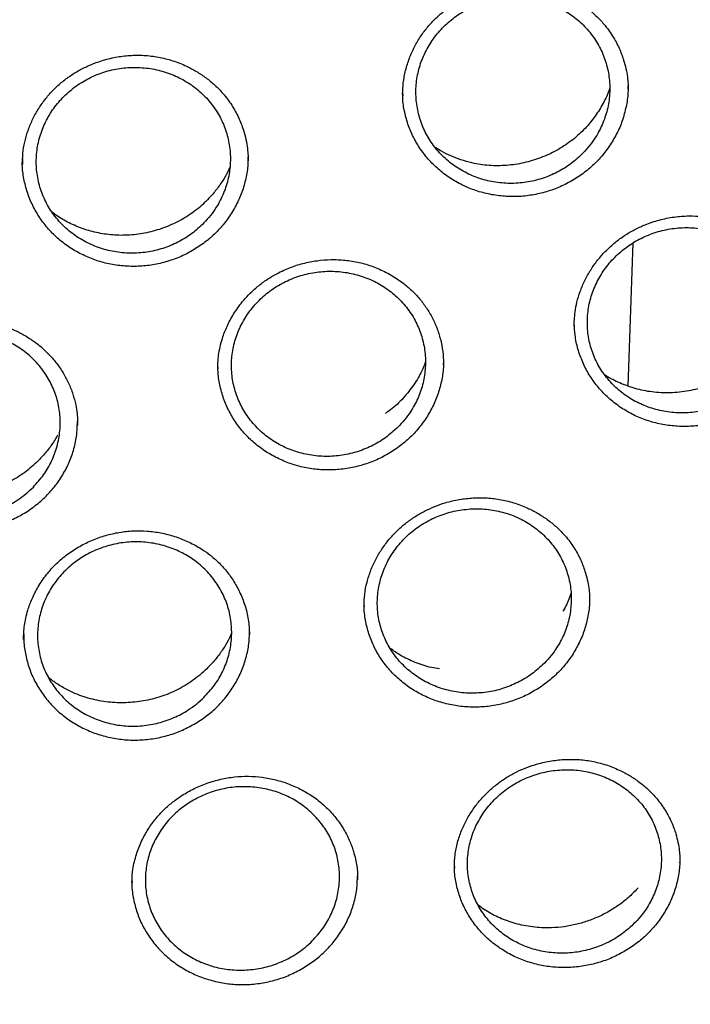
# Model space of a CAD drawing. Header units: millimetres. Extents: x 8 to 1577, y 12 to 2534.
# Tile 58 of 66: x 782 to 793, y 2133 to 2148. Entities that reach past the tile are written whole.
import ezdxf

# ---------------------------------------------------------------- set-up
doc = ezdxf.new("R2010")
doc.units = ezdxf.units.MM

msp = doc.modelspace()

# ---------------------------------------------------------------- linework, layer by layer
at = {"color": 7, "linetype": 'Continuous', "lineweight": 30}
for p, q in [((788.251, 2147.34), (788.252, 2147.32)), ((782.415, 2146.266), (782.422, 2146.401)), ((782.42, 2146.356), (782.418, 2146.268)), ((791.711, 2142.872), (791.787, 2145.067)), ((790.884, 2143.793), (790.883, 2143.776)), ((785.417, 2143.159), (785.417, 2143.137)), ((788.876, 2143.2), (788.876, 2143.22)), ((783.252, 2142.127), (783.265, 2142.331)), ((783.264, 2142.265), (783.265, 2142.275)), ((787.659, 2139.501), (787.66, 2139.489)), ((789.047, 2135.509), (789.047, 2135.485)), ((792.5, 2135.567), (792.5, 2135.574)), ((787.555, 2135.297), (787.555, 2135.304)), ((784.099, 2135.271), (784.098, 2135.236))]:
    msp.add_line(p, q, dxfattribs=at)
for points, knots in [([(737.465, 2136.498), (737.468, 2136.512), (737.501, 2136.714), (737.574, 2137.102), (737.687, 2137.661), (737.812, 2138.217), (737.948, 2138.772), (738.095, 2139.323), (738.252, 2139.873), (738.42, 2140.419), (738.6, 2140.963), (738.79, 2141.503), (738.99, 2142.04), (739.201, 2142.573), (739.423, 2143.102), (739.655, 2143.628), (739.897, 2144.149), (740.149, 2144.666), (740.412, 2145.179), (740.685, 2145.687), (740.968, 2146.19), (741.26, 2146.688), (741.563, 2147.181), (741.875, 2147.669), (742.197, 2148.151), (742.528, 2148.628), (742.868, 2149.098), (743.218, 2149.563), (743.577, 2150.021), (743.945, 2150.474), (744.322, 2150.919), (744.707, 2151.358), (745.101, 2151.791), (745.504, 2152.216), (745.914, 2152.634), (746.333, 2153.046), (746.76, 2153.449), (747.195, 2153.846), (747.638, 2154.234), (748.089, 2154.615), (748.546, 2154.988), (749.011, 2155.353), (749.484, 2155.71), (749.963, 2156.059), (750.449, 2156.399), (750.941, 2156.731), (751.44, 2157.054), (751.946, 2157.368), (752.457, 2157.674), (752.974, 2157.971), (753.498, 2158.258), (754.026, 2158.537), (754.56, 2158.806), (755.1, 2159.066), (755.644, 2159.317), (756.194, 2159.558), (756.747, 2159.789), (757.306, 2160.011), (757.869, 2160.223), (758.435, 2160.425), (759.006, 2160.618), (759.58, 2160.8), (760.158, 2160.972), (760.739, 2161.135), (761.324, 2161.287), (761.911, 2161.429), (762.501, 2161.561), (763.093, 2161.683), (763.688, 2161.794), (764.285, 2161.895), (764.883, 2161.985), (765.484, 2162.066), (766.086, 2162.135), (766.689, 2162.195), (767.293, 2162.243), (767.898, 2162.282), (768.504, 2162.309), (769.11, 2162.327), (769.716, 2162.333), (770.323, 2162.329), (770.929, 2162.315), (771.535, 2162.29), (772.14, 2162.255), (772.744, 2162.209), (773.348, 2162.153), (773.95, 2162.086), (774.551, 2162.008), (775.15, 2161.921), (775.747, 2161.823), (776.343, 2161.714), (776.936, 2161.595), (777.526, 2161.466), (778.114, 2161.327), (778.699, 2161.177), (779.281, 2161.018), (779.86, 2160.848), (780.435, 2160.668), (781.007, 2160.479), (781.575, 2160.279), (782.139, 2160.07), (782.698, 2159.851), (783.254, 2159.622), (783.804, 2159.383), (784.35, 2159.136), (784.891, 2158.878), (785.426, 2158.611), (785.956, 2158.335), (786.481, 2158.05), (787, 2157.756), (787.513, 2157.453), (788.02, 2157.141), (788.521, 2156.82), (789.015, 2156.491), (789.503, 2156.153), (789.984, 2155.807), (790.458, 2155.452), (790.925, 2155.089), (791.385, 2154.718), (791.837, 2154.339), (792.282, 2153.953), (792.719, 2153.559), (793.148, 2153.157), (793.57, 2152.748), (793.983, 2152.331), (794.388, 2151.908), (794.784, 2151.478), (795.172, 2151.04), (795.551, 2150.596), (795.921, 2150.146), (796.282, 2149.689), (796.635, 2149.226), (796.978, 2148.757), (797.311, 2148.282), (797.636, 2147.802), (797.95, 2147.316), (798.256, 2146.824), (798.551, 2146.327), (798.836, 2145.826), (799.112, 2145.319), (799.377, 2144.808), (799.633, 2144.292), (799.878, 2143.771), (800.113, 2143.247), (800.337, 2142.719), (800.551, 2142.186), (800.754, 2141.651), (800.947, 2141.111), (801.129, 2140.569), (801.301, 2140.023), (801.461, 2139.475), (801.611, 2138.924), (801.75, 2138.37), (801.878, 2137.814), (801.994, 2137.256), (802.082, 2136.8), (802.126, 2136.531), (802.14, 2136.448)], [0, 0, 0, 0, 0.000506, 0.007064, 0.013623, 0.020182, 0.026741, 0.0333, 0.039858, 0.046417, 0.052975, 0.059534, 0.066092, 0.072651, 0.079209, 0.085768, 0.092326, 0.098884, 0.105442, 0.112, 0.118558, 0.125116, 0.131674, 0.138231, 0.144789, 0.151347, 0.157904, 0.164462, 0.171019, 0.177576, 0.184133, 0.190691, 0.197248, 0.203805, 0.210361, 0.216918, 0.223475, 0.230032, 0.236588, 0.243145, 0.249702, 0.256258, 0.262814, 0.269371, 0.275927, 0.282483, 0.289039, 0.295595, 0.302152, 0.308708, 0.315263, 0.321819, 0.328375, 0.334931, 0.341487, 0.348043, 0.354598, 0.361154, 0.36771, 0.374265, 0.380821, 0.387376, 0.393932, 0.400487, 0.407043, 0.413598, 0.420153, 0.426709, 0.433264, 0.439819, 0.446375, 0.45293, 0.459485, 0.466041, 0.472596, 0.479151, 0.485706, 0.492262, 0.498817, 0.505372, 0.511927, 0.518483, 0.525038, 0.531593, 0.538148, 0.544703, 0.551259, 0.557814, 0.564369, 0.570925, 0.57748, 0.584035, 0.59059, 0.597146, 0.603701, 0.610257, 0.616812, 0.623367, 0.629923, 0.636478, 0.643034, 0.649589, 0.656145, 0.662701, 0.669256, 0.675812, 0.682368, 0.688923, 0.695479, 0.702035, 0.708591, 0.715147, 0.721703, 0.728259, 0.734815, 0.741371, 0.747928, 0.754484, 0.76104, 0.767597, 0.774153, 0.78071, 0.787266, 0.793823, 0.80038, 0.806936, 0.813493, 0.82005, 0.826607, 0.833164, 0.839722, 0.846279, 0.852836, 0.859394, 0.865951, 0.872509, 0.879066, 0.885624, 0.892182, 0.89874, 0.905297, 0.911855, 0.918414, 0.924972, 0.93153, 0.938088, 0.944646, 0.951205, 0.957763, 0.964322, 0.97088, 0.977439, 0.983998, 0.990556, 0.997115, 1, 1, 1, 1]), ([(788.25, 2147.34), (788.252, 2147.399), (788.257, 2147.523), (788.293, 2147.709), (788.35, 2147.895), (788.428, 2148.07), (788.524, 2148.232), (788.635, 2148.379), (788.759, 2148.511), (788.907, 2148.64), (789.083, 2148.761), (789.287, 2148.866), (789.499, 2148.944), (789.714, 2148.995), (789.93, 2149.017), (790.147, 2149.014), (790.364, 2148.986), (790.58, 2148.93), (790.773, 2148.854), (790.942, 2148.763), (791.085, 2148.664), (791.219, 2148.549), (791.352, 2148.408), (791.473, 2148.242), (791.573, 2148.057), (791.638, 2147.887), (791.678, 2147.739), (791.7, 2147.614), (791.709, 2147.503), (791.709, 2147.441), (791.709, 2147.412)], [0, 0, 0, 0, 0.034573, 0.072824, 0.110169, 0.146617, 0.182191, 0.2168, 0.250327, 0.283238, 0.326307, 0.368484, 0.409783, 0.450235, 0.489916, 0.529288, 0.569652, 0.61104, 0.65338, 0.685749, 0.718655, 0.752145, 0.786094, 0.829456, 0.869981, 0.90768, 0.934124, 0.958889, 0.980848, 1, 1, 1, 1]), ([(791.022, 2146.445), (791.056, 2146.483), (791.126, 2146.559), (791.231, 2146.711), (791.329, 2146.902), (791.403, 2147.134), (791.434, 2147.374), (791.423, 2147.614), (791.37, 2147.849), (791.277, 2148.071), (791.145, 2148.274), (790.98, 2148.453), (790.785, 2148.601), (790.566, 2148.716), (790.329, 2148.793), (790.082, 2148.831), (789.83, 2148.828), (789.581, 2148.785), (789.343, 2148.702), (789.121, 2148.583), (788.923, 2148.43), (788.754, 2148.248), (788.619, 2148.041), (788.52, 2147.817), (788.463, 2147.581), (788.447, 2147.34), (788.475, 2147.101), (788.542, 2146.871), (788.651, 2146.655), (788.795, 2146.461), (788.972, 2146.293), (789.177, 2146.157), (789.404, 2146.056), (789.645, 2145.993), (789.895, 2145.971), (790.147, 2145.988), (790.393, 2146.047), (790.625, 2146.144), (790.84, 2146.275), (790.961, 2146.388), (791.022, 2146.445)], [0, 0, 0, 0, 0.016771, 0.033542, 0.060386, 0.087229, 0.114059, 0.140888, 0.16771, 0.194533, 0.221359, 0.248185, 0.275023, 0.301862, 0.328716, 0.35557, 0.382437, 0.409304, 0.436174, 0.463044, 0.489907, 0.51677, 0.543619, 0.570468, 0.597301, 0.624134, 0.650958, 0.677781, 0.704605, 0.731429, 0.758262, 0.785096, 0.811946, 0.838795, 0.865659, 0.892523, 0.919392, 0.946262, 0.973131, 1, 1, 1, 1]), ([(782.422, 2146.401), (782.422, 2146.413), (782.426, 2146.483), (782.45, 2146.61), (782.498, 2146.781), (782.566, 2146.947), (782.653, 2147.108), (782.758, 2147.26), (782.878, 2147.399), (783.011, 2147.524), (783.155, 2147.632), (783.308, 2147.724), (783.466, 2147.799), (783.645, 2147.865), (783.844, 2147.915), (784.063, 2147.943), (784.284, 2147.944), (784.506, 2147.917), (784.725, 2147.862), (784.921, 2147.785), (785.091, 2147.694), (785.238, 2147.596), (785.373, 2147.484), (785.507, 2147.346), (785.631, 2147.181), (785.735, 2146.992), (785.805, 2146.813), (785.848, 2146.652), (785.871, 2146.52), (785.879, 2146.409), (785.88, 2146.349), (785.88, 2146.323)], [0, 0, 0, 0, 0.007294, 0.042106, 0.077106, 0.112348, 0.147858, 0.183632, 0.21908, 0.253858, 0.288002, 0.321556, 0.354525, 0.386888, 0.429028, 0.470043, 0.511277, 0.553248, 0.596042, 0.639705, 0.673044, 0.706885, 0.741192, 0.775122, 0.819123, 0.861546, 0.90249, 0.932272, 0.95989, 0.982422, 1, 1, 1, 1]), ([(785.202, 2145.371), (785.237, 2145.409), (785.306, 2145.485), (785.412, 2145.636), (785.51, 2145.826), (785.583, 2146.058), (785.613, 2146.297), (785.603, 2146.538), (785.549, 2146.772), (785.455, 2146.995), (785.323, 2147.198), (785.158, 2147.377), (784.962, 2147.526), (784.743, 2147.641), (784.505, 2147.719), (784.257, 2147.758), (784.005, 2147.756), (783.756, 2147.715), (783.518, 2147.633), (783.296, 2147.514), (783.098, 2147.362), (782.929, 2147.181), (782.794, 2146.975), (782.696, 2146.752), (782.639, 2146.516), (782.623, 2146.276), (782.651, 2146.037), (782.719, 2145.806), (782.828, 2145.59), (782.973, 2145.395), (783.151, 2145.227), (783.356, 2145.09), (783.583, 2144.989), (783.825, 2144.925), (784.075, 2144.901), (784.327, 2144.918), (784.573, 2144.975), (784.806, 2145.071), (785.021, 2145.201), (785.142, 2145.314), (785.202, 2145.371)], [0, 0, 0, 0, 0.01678, 0.033559, 0.060409, 0.087259, 0.114094, 0.14093, 0.167755, 0.19458, 0.221405, 0.24823, 0.275063, 0.301897, 0.328745, 0.355592, 0.382454, 0.409316, 0.436184, 0.463053, 0.489918, 0.516784, 0.543639, 0.570493, 0.597333, 0.624172, 0.651, 0.677828, 0.704652, 0.731475, 0.758305, 0.785135, 0.811978, 0.838821, 0.865679, 0.892537, 0.919403, 0.946269, 0.973134, 1, 1, 1, 1]), ([(791.436, 2146.569), (791.392, 2146.508), (791.306, 2146.387), (791.147, 2146.228), (790.969, 2146.088), (790.775, 2145.972), (790.566, 2145.881), (790.348, 2145.817), (790.124, 2145.779), (789.897, 2145.77), (789.672, 2145.791), (789.452, 2145.838), (789.24, 2145.913), (789.042, 2146.014), (788.859, 2146.139), (788.695, 2146.287), (788.554, 2146.454), (788.436, 2146.638), (788.345, 2146.835), (788.284, 2147.043), (788.25, 2147.231), (788.251, 2147.349), (788.251, 2147.394)], [0, 0, 0, 0, 0.051637, 0.102339, 0.152994, 0.204631, 0.255302, 0.305891, 0.357295, 0.407953, 0.458787, 0.509952, 0.560577, 0.611668, 0.662694, 0.71328, 0.764508, 0.815554, 0.866123, 0.91728, 0.968294, 1, 1, 1, 1]), ([(791.424, 2147.428), (791.419, 2147.413), (791.391, 2147.329), (791.315, 2147.177), (791.189, 2146.979), (791.029, 2146.791), (790.836, 2146.621), (790.614, 2146.477), (790.369, 2146.364), (790.111, 2146.287), (789.845, 2146.247), (789.576, 2146.246), (789.342, 2146.281), (789.145, 2146.336), (788.99, 2146.397), (788.858, 2146.46), (788.784, 2146.509), (788.753, 2146.53)], [0, 0, 0, 0, 0.015069, 0.085614, 0.159058, 0.235351, 0.314663, 0.396448, 0.47896, 0.561265, 0.64341, 0.72548, 0.807604, 0.862394, 0.914886, 0.963819, 1, 1, 1, 1]), ([(791.706, 2147.474), (791.707, 2147.447), (791.711, 2147.349), (791.686, 2147.177), (791.633, 2146.964), (791.551, 2146.758), (791.474, 2146.632), (791.436, 2146.569)], [0, 0, 0, 0, 0.08358, 0.312207, 0.543455, 0.771421, 1, 1, 1, 1]), ([(785.877, 2146.385), (785.877, 2146.338), (785.876, 2146.218), (785.843, 2146.027), (785.78, 2145.817), (785.687, 2145.617), (785.569, 2145.429), (785.427, 2145.257), (785.262, 2145.105), (785.079, 2144.974), (784.88, 2144.867), (784.668, 2144.785), (784.448, 2144.73), (784.222, 2144.703), (783.995, 2144.705), (783.771, 2144.734), (783.553, 2144.792), (783.345, 2144.876), (783.15, 2144.986), (782.973, 2145.119), (782.816, 2145.274), (782.681, 2145.447), (782.572, 2145.636), (782.49, 2145.838), (782.437, 2146.047), (782.413, 2146.216), (782.417, 2146.314), (782.418, 2146.34)], [0, 0, 0, 0, 0.0271472, 0.0692946, 0.110754, 0.1522348, 0.1945437, 0.2359762, 0.2772532, 0.3194873, 0.3609176, 0.4022694, 0.4442731, 0.4856854, 0.527272, 0.5690495, 0.610419, 0.6522414, 0.694008, 0.7353357, 0.7771573, 0.8189725, 0.8603158, 0.9020774, 0.9437466, 0.9851272, 1, 1, 1, 1]), ([(785.597, 2146.223), (785.587, 2146.2), (785.558, 2146.131), (785.491, 2146.017), (785.396, 2145.88), (785.262, 2145.724), (785.085, 2145.563), (784.86, 2145.415), (784.616, 2145.301), (784.359, 2145.223), (784.097, 2145.182), (783.836, 2145.178), (783.585, 2145.212), (783.35, 2145.276), (783.136, 2145.368), (782.978, 2145.456), (782.9, 2145.517), (782.879, 2145.533)], [0, 0, 0, 0, 0.024403, 0.072768, 0.126219, 0.182032, 0.265859, 0.349337, 0.432222, 0.514648, 0.596662, 0.677269, 0.755367, 0.831005, 0.904146, 0.974557, 1, 1, 1, 1]), ([(790.883, 2143.791), (790.883, 2143.823), (790.884, 2143.896), (790.896, 2144.018), (790.923, 2144.163), (790.972, 2144.325), (791.043, 2144.491), (791.132, 2144.651), (791.238, 2144.8), (791.357, 2144.936), (791.489, 2145.059), (791.632, 2145.167), (791.783, 2145.258), (791.958, 2145.342), (792.159, 2145.413), (792.384, 2145.462), (792.594, 2145.482), (792.784, 2145.478), (792.953, 2145.459), (793.118, 2145.423), (793.279, 2145.372), (793.436, 2145.304), (793.586, 2145.222), (793.73, 2145.123), (793.863, 2145.009), (793.985, 2144.88), (794.092, 2144.735), (794.182, 2144.578), (794.252, 2144.416), (794.299, 2144.26), (794.327, 2144.118), (794.34, 2143.994), (794.341, 2143.919), (794.342, 2143.884)], [0, 0, 0, 0, 0.020036, 0.044312, 0.072884, 0.105808, 0.140702, 0.175199, 0.2093, 0.24301, 0.276341, 0.309317, 0.341754, 0.373657, 0.415918, 0.458006, 0.499931, 0.531284, 0.562573, 0.59384, 0.625116, 0.656818, 0.689112, 0.721964, 0.755339, 0.78922, 0.823622, 0.858594, 0.893687, 0.925711, 0.954089, 0.97884, 1, 1, 1, 1]), ([(793.636, 2142.916), (793.671, 2142.954), (793.742, 2143.029), (793.849, 2143.179), (793.95, 2143.368), (794.026, 2143.599), (794.061, 2143.837), (794.054, 2144.077), (794.004, 2144.311), (793.914, 2144.533), (793.786, 2144.737), (793.623, 2144.916), (793.43, 2145.066), (793.213, 2145.183), (792.977, 2145.261), (792.73, 2145.302), (792.479, 2145.301), (792.23, 2145.261), (791.99, 2145.18), (791.767, 2145.064), (791.567, 2144.913), (791.396, 2144.733), (791.258, 2144.529), (791.157, 2144.307), (791.096, 2144.072), (791.077, 2143.832), (791.1, 2143.594), (791.165, 2143.363), (791.27, 2143.148), (791.412, 2142.953), (791.587, 2142.784), (791.789, 2142.646), (792.014, 2142.544), (792.255, 2142.479), (792.504, 2142.454), (792.756, 2142.469), (793.002, 2142.525), (793.236, 2142.62), (793.452, 2142.748), (793.575, 2142.86), (793.636, 2142.916)], [0, 0, 0, 0, 0.01676, 0.033519, 0.060356, 0.087192, 0.114017, 0.140841, 0.167664, 0.194487, 0.221318, 0.248149, 0.274995, 0.301841, 0.328703, 0.355564, 0.382433, 0.409303, 0.436171, 0.463039, 0.489896, 0.516753, 0.543594, 0.570434, 0.597262, 0.624089, 0.650912, 0.677734, 0.704562, 0.731389, 0.75823, 0.785071, 0.811928, 0.838785, 0.865653, 0.892521, 0.919391, 0.946261, 0.97313, 1, 1, 1, 1]), ([(785.416, 2143.134), (785.416, 2143.166), (785.416, 2143.233), (785.426, 2143.349), (785.449, 2143.474), (785.489, 2143.622), (785.555, 2143.792), (785.656, 2143.98), (785.777, 2144.15), (785.911, 2144.296), (786.046, 2144.417), (786.192, 2144.522), (786.362, 2144.62), (786.556, 2144.704), (786.773, 2144.767), (786.99, 2144.803), (787.207, 2144.814), (787.423, 2144.799), (787.638, 2144.757), (787.849, 2144.687), (788.053, 2144.59), (788.228, 2144.476), (788.376, 2144.353), (788.499, 2144.228), (788.607, 2144.088), (788.701, 2143.934), (788.777, 2143.766), (788.833, 2143.588), (788.87, 2143.404), (788.875, 2143.28), (788.877, 2143.219)], [0, 0, 0, 0, 0.020999, 0.0437, 0.068256, 0.094432, 0.131854, 0.17221, 0.215532, 0.249579, 0.283301, 0.316571, 0.349227, 0.391692, 0.433027, 0.473268, 0.512499, 0.55204, 0.592424, 0.633725, 0.675938, 0.719003, 0.751823, 0.785098, 0.819133, 0.854019, 0.889799, 0.926499, 0.964139, 1, 1, 1, 1]), ([(788.177, 2142.24), (788.212, 2142.277), (788.283, 2142.352), (788.391, 2142.501), (788.493, 2142.689), (788.57, 2142.919), (788.605, 2143.157), (788.599, 2143.397), (788.55, 2143.631), (788.461, 2143.854), (788.332, 2144.059), (788.17, 2144.239), (787.978, 2144.391), (787.761, 2144.509), (787.525, 2144.59), (787.278, 2144.632), (787.026, 2144.634), (786.776, 2144.595), (786.537, 2144.517), (786.313, 2144.402), (786.112, 2144.253), (785.94, 2144.075), (785.801, 2143.872), (785.699, 2143.651), (785.638, 2143.417), (785.617, 2143.177), (785.64, 2142.939), (785.704, 2142.708), (785.809, 2142.491), (785.95, 2142.295), (786.124, 2142.125), (786.327, 2141.985), (786.552, 2141.881), (786.792, 2141.814), (787.042, 2141.787), (787.294, 2141.801), (787.541, 2141.854), (787.775, 2141.947), (787.992, 2142.074), (788.115, 2142.184), (788.177, 2142.24)], [0, 0, 0, 0, 0.016767, 0.033535, 0.060376, 0.087217, 0.114046, 0.140875, 0.167698, 0.194522, 0.221351, 0.24818, 0.275021, 0.301862, 0.328718, 0.355574, 0.382441, 0.409308, 0.436176, 0.463044, 0.489904, 0.516765, 0.543611, 0.570457, 0.597289, 0.624121, 0.650945, 0.677769, 0.704595, 0.731422, 0.758258, 0.785095, 0.811947, 0.838799, 0.865663, 0.892527, 0.919395, 0.946264, 0.973132, 1, 1, 1, 1]), ([(779.799, 2142.217), (779.801, 2142.28), (779.806, 2142.41), (779.845, 2142.614), (779.909, 2142.807), (779.993, 2142.985), (780.089, 2143.139), (780.201, 2143.281), (780.326, 2143.409), (780.464, 2143.523), (780.61, 2143.622), (780.764, 2143.705), (780.923, 2143.773), (781.086, 2143.826), (781.253, 2143.862), (781.424, 2143.883), (781.614, 2143.888), (781.824, 2143.87), (782.048, 2143.822), (782.247, 2143.753), (782.419, 2143.67), (782.567, 2143.579), (782.705, 2143.474), (782.832, 2143.353), (782.946, 2143.219), (783.045, 2143.073), (783.128, 2142.916), (783.193, 2142.752), (783.236, 2142.594), (783.257, 2142.458), (783.265, 2142.353), (783.265, 2142.297), (783.265, 2142.273)], [0, 0, 0, 0, 0.037531, 0.077868, 0.121079, 0.155345, 0.189749, 0.223704, 0.257213, 0.290282, 0.322912, 0.355086, 0.386779, 0.418023, 0.449228, 0.480482, 0.511804, 0.553708, 0.595821, 0.638154, 0.670076, 0.702372, 0.73516, 0.768231, 0.801592, 0.835287, 0.869353, 0.903827, 0.936829, 0.963939, 0.98498, 1, 1, 1, 1]), ([(793.664, 2142.618), (793.601, 2142.575), (793.477, 2142.488), (793.273, 2142.389), (793.058, 2142.315), (792.835, 2142.267), (792.608, 2142.248), (792.382, 2142.258), (792.16, 2142.294), (791.945, 2142.359), (791.742, 2142.451), (791.554, 2142.567), (791.383, 2142.706), (791.234, 2142.866), (791.108, 2143.043), (791.008, 2143.235), (790.936, 2143.439), (790.892, 2143.639), (790.886, 2143.772), (790.884, 2143.833)], [0, 0, 0, 0, 0.060176, 0.119241, 0.178232, 0.238313, 0.297338, 0.356347, 0.416134, 0.475135, 0.534464, 0.594023, 0.652983, 0.712565, 0.772, 0.830929, 0.890616, 0.950028, 1, 1, 1, 1]), ([(782.585, 2141.323), (782.547, 2141.288), (782.473, 2141.217), (782.322, 2141.107), (782.13, 2141.002), (781.893, 2140.917), (781.644, 2140.873), (781.392, 2140.867), (781.144, 2140.903), (780.905, 2140.977), (780.684, 2141.09), (780.486, 2141.235), (780.317, 2141.411), (780.181, 2141.612), (780.084, 2141.832), (780.026, 2142.065), (780.011, 2142.304), (780.038, 2142.544), (780.108, 2142.775), (780.216, 2142.994), (780.362, 2143.191), (780.54, 2143.364), (780.745, 2143.505), (780.972, 2143.613), (781.215, 2143.682), (781.465, 2143.713), (781.717, 2143.702), (781.962, 2143.652), (782.195, 2143.563), (782.409, 2143.438), (782.596, 2143.28), (782.753, 2143.094), (782.875, 2142.886), (782.958, 2142.66), (782.999, 2142.424), (782.999, 2142.184), (782.955, 2141.946), (782.871, 2141.719), (782.749, 2141.507), (782.639, 2141.385), (782.585, 2141.323)], [0, 0, 0, 0, 0.016779, 0.033557, 0.060407, 0.087256, 0.114092, 0.140928, 0.167755, 0.194582, 0.221409, 0.248235, 0.275069, 0.301904, 0.328752, 0.3556, 0.38246, 0.40932, 0.436187, 0.463054, 0.489919, 0.516783, 0.543637, 0.57049, 0.59733, 0.62417, 0.651, 0.677828, 0.704654, 0.73148, 0.758311, 0.785142, 0.811985, 0.838829, 0.865686, 0.892543, 0.919407, 0.946272, 0.973136, 1, 1, 1, 1]), ([(788.15, 2141.91), (788.086, 2141.869), (787.959, 2141.787), (787.751, 2141.696), (787.533, 2141.63), (787.309, 2141.591), (787.082, 2141.581), (786.856, 2141.599), (786.635, 2141.645), (786.423, 2141.718), (786.224, 2141.818), (786.039, 2141.941), (785.874, 2142.086), (785.731, 2142.252), (785.611, 2142.434), (785.518, 2142.63), (785.454, 2142.836), (785.418, 2143.031), (785.417, 2143.156), (785.417, 2143.209)], [0, 0, 0, 0, 0.060663, 0.120097, 0.179348, 0.239826, 0.299216, 0.358588, 0.418727, 0.478078, 0.537832, 0.597764, 0.657069, 0.71706, 0.776865, 0.836153, 0.896236, 0.955922, 1, 1, 1, 1]), ([(788.596, 2143.232), (788.58, 2143.188), (788.534, 2143.071), (788.423, 2142.885), (788.262, 2142.683), (788.112, 2142.536), (788.011, 2142.47), (787.985, 2142.452)], [0, 0, 0, 0, 0.141378, 0.386941, 0.646117, 0.908247, 1, 1, 1, 1]), ([(788.876, 2143.265), (788.877, 2143.247), (788.881, 2143.157), (788.858, 2142.994), (788.808, 2142.782), (788.727, 2142.578), (788.618, 2142.385), (788.485, 2142.206), (788.33, 2142.044), (788.21, 2141.955), (788.15, 2141.91)], [0, 0, 0, 0, 0.034656, 0.172194, 0.311189, 0.448208, 0.585524, 0.725484, 0.862842, 1, 1, 1, 1]), ([(793.549, 2143.245), (793.517, 2143.216), (793.414, 2143.123), (793.215, 2142.997), (792.953, 2142.877), (792.675, 2142.798), (792.392, 2142.762), (792.114, 2142.77), (791.851, 2142.818), (791.612, 2142.901), (791.449, 2142.979), (791.37, 2143.03), (791.358, 2143.039)], [0, 0, 0, 0, 0.055468, 0.175947, 0.296416, 0.417058, 0.537827, 0.655405, 0.768347, 0.876686, 0.980285, 1, 1, 1, 1]), ([(779.801, 2142.252), (779.804, 2142.191), (779.81, 2142.058), (779.856, 2141.858), (779.928, 2141.654), (780.03, 2141.462), (780.157, 2141.284), (780.307, 2141.124), (780.479, 2140.984), (780.668, 2140.867), (780.872, 2140.774), (781.088, 2140.708), (781.311, 2140.67), (781.537, 2140.659), (781.764, 2140.676), (781.986, 2140.723), (782.201, 2140.795), (782.405, 2140.893), (782.593, 2141.017), (782.764, 2141.162), (782.914, 2141.327), (783.04, 2141.509), (783.14, 2141.705), (783.215, 2141.912), (783.239, 2142.055), (783.252, 2142.127)], [0, 0, 0, 0, 0.037099, 0.080735, 0.12464, 0.168059, 0.211984, 0.25583, 0.299232, 0.34324, 0.386994, 0.430422, 0.474474, 0.518052, 0.561526, 0.605714, 0.649121, 0.692631, 0.737006, 0.780367, 0.823886, 0.86832, 0.912021, 0.95567, 1, 1, 1, 1]), ([(782.956, 2142.121), (782.94, 2142.09), (782.894, 2142.008), (782.803, 2141.882), (782.664, 2141.724), (782.484, 2141.564), (782.256, 2141.415), (782.01, 2141.302), (781.749, 2141.227), (781.481, 2141.189), (781.21, 2141.189), (780.94, 2141.228), (780.707, 2141.299), (780.513, 2141.386), (780.361, 2141.476), (780.255, 2141.55), (780.205, 2141.594), (780.196, 2141.603)], [0, 0, 0, 0, 0.033204, 0.090463, 0.147394, 0.232227, 0.316592, 0.400647, 0.483731, 0.566814, 0.650574, 0.735027, 0.820263, 0.877632, 0.935252, 0.987365, 1, 1, 1, 1]), ([(787.659, 2139.501), (787.66, 2139.56), (787.664, 2139.683), (787.7, 2139.866), (787.757, 2140.045), (787.834, 2140.215), (787.928, 2140.373), (788.037, 2140.518), (788.158, 2140.65), (788.291, 2140.767), (788.434, 2140.87), (788.586, 2140.957), (788.742, 2141.028), (788.919, 2141.09), (789.117, 2141.136), (789.333, 2141.161), (789.549, 2141.16), (789.766, 2141.134), (789.981, 2141.079), (790.174, 2141.003), (790.342, 2140.913), (790.488, 2140.816), (790.623, 2140.704), (790.758, 2140.565), (790.88, 2140.402), (790.98, 2140.219), (791.044, 2140.053), (791.084, 2139.907), (791.108, 2139.782), (791.118, 2139.668), (791.119, 2139.601), (791.119, 2139.569)], [0, 0, 0, 0, 0.035262, 0.072637, 0.109163, 0.144889, 0.179831, 0.213987, 0.2474, 0.280383, 0.313018, 0.345167, 0.376733, 0.407763, 0.448324, 0.487988, 0.527198, 0.567313, 0.608501, 0.650808, 0.683268, 0.716308, 0.749893, 0.783854, 0.827107, 0.86745, 0.904944, 0.931206, 0.955851, 0.978709, 1, 1, 1, 1]), ([(790.398, 2138.597), (790.434, 2138.634), (790.506, 2138.708), (790.616, 2138.855), (790.721, 2139.041), (790.801, 2139.269), (790.84, 2139.506), (790.838, 2139.745), (790.792, 2139.979), (790.706, 2140.202), (790.582, 2140.407), (790.422, 2140.589), (790.232, 2140.741), (790.017, 2140.862), (789.783, 2140.945), (789.536, 2140.99), (789.285, 2140.994), (789.035, 2140.958), (788.794, 2140.883), (788.569, 2140.771), (788.366, 2140.625), (788.191, 2140.449), (788.049, 2140.248), (787.944, 2140.029), (787.879, 2139.797), (787.855, 2139.559), (787.874, 2139.321), (787.935, 2139.09), (788.036, 2138.873), (788.174, 2138.676), (788.346, 2138.505), (788.545, 2138.364), (788.769, 2138.258), (789.008, 2138.188), (789.257, 2138.159), (789.509, 2138.169), (789.757, 2138.22), (789.992, 2138.31), (790.211, 2138.434), (790.336, 2138.543), (790.398, 2138.597)], [0, 0, 0, 0, 0.016755, 0.033509, 0.060343, 0.087176, 0.114001, 0.140825, 0.167651, 0.194476, 0.221312, 0.248147, 0.274997, 0.301847, 0.32871, 0.355573, 0.382442, 0.409311, 0.436175, 0.46304, 0.489893, 0.516745, 0.543582, 0.57042, 0.597246, 0.624073, 0.650897, 0.677721, 0.704553, 0.731384, 0.758229, 0.785075, 0.811934, 0.838794, 0.865662, 0.89253, 0.919397, 0.946265, 0.973132, 1, 1, 1, 1]), ([(782.436, 2138.989), (782.436, 2139.025), (782.437, 2139.093), (782.448, 2139.206), (782.469, 2139.319), (782.505, 2139.455), (782.564, 2139.617), (782.658, 2139.802), (782.783, 2139.984), (782.935, 2140.152), (783.107, 2140.298), (783.293, 2140.418), (783.49, 2140.514), (783.694, 2140.586), (783.903, 2140.633), (784.116, 2140.656), (784.33, 2140.653), (784.543, 2140.625), (784.751, 2140.572), (784.951, 2140.494), (785.126, 2140.402), (785.278, 2140.299), (785.411, 2140.187), (785.538, 2140.052), (785.654, 2139.895), (785.755, 2139.715), (785.835, 2139.513), (785.89, 2139.294), (785.898, 2139.141), (785.901, 2139.065)], [0, 0, 0, 0, 0.023832, 0.044712, 0.066368, 0.090364, 0.126014, 0.165877, 0.208701, 0.251215, 0.293044, 0.334045, 0.374297, 0.413837, 0.452778, 0.491791, 0.531025, 0.57048, 0.610163, 0.650039, 0.690059, 0.720876, 0.753961, 0.789369, 0.827132, 0.867283, 0.909845, 0.954859, 1, 1, 1, 1]), ([(785.202, 2138.1), (785.164, 2138.065), (785.089, 2137.995), (784.936, 2137.887), (784.743, 2137.783), (784.505, 2137.702), (784.256, 2137.659), (784.004, 2137.656), (783.756, 2137.694), (783.518, 2137.771), (783.299, 2137.885), (783.103, 2138.032), (782.936, 2138.209), (782.804, 2138.41), (782.71, 2138.63), (782.655, 2138.862), (782.644, 2139.101), (782.674, 2139.339), (782.747, 2139.569), (782.858, 2139.786), (783.007, 2139.981), (783.187, 2140.152), (783.394, 2140.291), (783.623, 2140.396), (783.866, 2140.462), (784.117, 2140.49), (784.368, 2140.477), (784.613, 2140.425), (784.844, 2140.334), (785.056, 2140.208), (785.241, 2140.048), (785.395, 2139.862), (785.514, 2139.653), (785.594, 2139.427), (785.631, 2139.192), (785.628, 2138.953), (785.581, 2138.717), (785.494, 2138.491), (785.369, 2138.281), (785.258, 2138.16), (785.202, 2138.1)], [0, 0, 0, 0, 0.016791, 0.033581, 0.06044, 0.087299, 0.114145, 0.140991, 0.167824, 0.194657, 0.221483, 0.248309, 0.275136, 0.301964, 0.328802, 0.35564, 0.382491, 0.409343, 0.436205, 0.463068, 0.489936, 0.516803, 0.543665, 0.570527, 0.597377, 0.624227, 0.651064, 0.677901, 0.704728, 0.731555, 0.758381, 0.785207, 0.812041, 0.838875, 0.865722, 0.89257, 0.919427, 0.946285, 0.973143, 1, 1, 1, 1]), ([(790.831, 2139.691), (790.825, 2139.671), (790.796, 2139.581), (790.753, 2139.488), (790.709, 2139.422), (790.708, 2139.42)], [0, 0, 0, 0, 0.218156, 0.968086, 1, 1, 1, 1]), ([(790.381, 2138.269), (790.317, 2138.228), (790.189, 2138.147), (789.98, 2138.058), (789.762, 2137.993), (789.537, 2137.955), (789.31, 2137.946), (789.085, 2137.965), (788.865, 2138.012), (788.653, 2138.085), (788.454, 2138.185), (788.271, 2138.308), (788.107, 2138.454), (787.965, 2138.619), (787.847, 2138.801), (787.756, 2138.996), (787.694, 2139.202), (787.659, 2139.392), (787.659, 2139.513), (787.659, 2139.562)], [0, 0, 0, 0, 0.0608658, 0.1204988, 0.1799473, 0.2407489, 0.3003465, 0.3597862, 0.4202528, 0.4798252, 0.5396261, 0.5997978, 0.6593195, 0.7194501, 0.7794763, 0.8389549, 0.899225, 0.9592263, 1, 1, 1, 1]), ([(791.117, 2139.627), (791.118, 2139.605), (791.121, 2139.512), (791.097, 2139.346), (791.045, 2139.135), (790.962, 2138.933), (790.853, 2138.741), (790.718, 2138.563), (790.561, 2138.403), (790.441, 2138.314), (790.381, 2138.269)], [0, 0, 0, 0, 0.041863, 0.178469, 0.316097, 0.45211, 0.588664, 0.72728, 0.86361, 1, 1, 1, 1]), ([(782.439, 2139.067), (782.438, 2139.041), (782.435, 2138.943), (782.459, 2138.774), (782.511, 2138.566), (782.594, 2138.366), (782.704, 2138.179), (782.838, 2138.007), (782.996, 2137.854), (783.174, 2137.723), (783.368, 2137.614), (783.576, 2137.531), (783.794, 2137.475), (784.018, 2137.445), (784.245, 2137.444), (784.471, 2137.471), (784.692, 2137.526), (784.905, 2137.606), (785.037, 2137.682), (785.103, 2137.72)], [0, 0, 0, 0, 0.0221694, 0.0833535, 0.1445921, 0.205162, 0.2665167, 0.3278418, 0.3884245, 0.4496915, 0.5108255, 0.5714994, 0.6329401, 0.6935989, 0.7543278, 0.8162144, 0.8768493, 0.9377543, 1, 1, 1, 1]), ([(785.623, 2139.077), (785.619, 2139.067), (785.594, 2139.007), (785.532, 2138.895), (785.433, 2138.747), (785.295, 2138.583), (785.116, 2138.416), (784.888, 2138.26), (784.64, 2138.141), (784.378, 2138.06), (784.108, 2138.018), (783.834, 2138.013), (783.56, 2138.049), (783.324, 2138.116), (783.127, 2138.202), (782.971, 2138.292), (782.866, 2138.364), (782.818, 2138.406), (782.811, 2138.412)], [0, 0, 0, 0, 0.009526, 0.061276, 0.117468, 0.173315, 0.256325, 0.338624, 0.420415, 0.501085, 0.581498, 0.662706, 0.744723, 0.827632, 0.883509, 0.939791, 0.991287, 1, 1, 1, 1]), ([(785.103, 2137.72), (785.165, 2137.762), (785.289, 2137.845), (785.452, 2137.998), (785.594, 2138.169), (785.712, 2138.356), (785.804, 2138.555), (785.866, 2138.763), (785.899, 2138.951), (785.899, 2139.067), (785.899, 2139.113)], [0, 0, 0, 0, 0.1302181, 0.2605855, 0.3933693, 0.5243211, 0.6546751, 0.7865139, 0.9177671, 1, 1, 1, 1]), ([(788.816, 2138.538), (788.774, 2138.544), (788.645, 2138.562), (788.441, 2138.633), (788.228, 2138.731), (788.11, 2138.815), (788.06, 2138.851)], [0, 0, 0, 0, 0.149868, 0.462917, 0.773062, 1, 1, 1, 1]), ([(789.045, 2135.508), (789.047, 2135.566), (789.051, 2135.689), (789.089, 2135.874), (789.15, 2136.057), (789.231, 2136.229), (789.329, 2136.387), (789.441, 2136.531), (789.565, 2136.661), (789.701, 2136.776), (789.846, 2136.877), (789.998, 2136.961), (790.156, 2137.03), (790.334, 2137.088), (790.533, 2137.131), (790.749, 2137.153), (790.965, 2137.15), (791.181, 2137.12), (791.395, 2137.063), (791.586, 2136.984), (791.753, 2136.892), (791.896, 2136.794), (792.03, 2136.68), (792.162, 2136.54), (792.28, 2136.376), (792.377, 2136.193), (792.438, 2136.026), (792.475, 2135.881), (792.496, 2135.76), (792.504, 2135.655), (792.504, 2135.599), (792.504, 2135.574)], [0, 0, 0, 0, 0.034632, 0.073418, 0.111086, 0.147691, 0.183247, 0.21775, 0.251273, 0.284331, 0.317041, 0.349263, 0.380903, 0.412005, 0.45266, 0.492417, 0.531718, 0.571923, 0.613201, 0.655601, 0.68813, 0.721241, 0.754897, 0.788929, 0.832268, 0.87269, 0.910256, 0.936568, 0.961174, 0.982396, 1, 1, 1, 1]), ([(791.767, 2134.6), (791.803, 2134.636), (791.876, 2134.708), (791.988, 2134.854), (792.095, 2135.038), (792.179, 2135.264), (792.221, 2135.5), (792.222, 2135.737), (792.179, 2135.971), (792.097, 2136.194), (791.975, 2136.399), (791.818, 2136.581), (791.63, 2136.735), (791.416, 2136.857), (791.183, 2136.942), (790.938, 2136.989), (790.686, 2136.995), (790.436, 2136.963), (790.194, 2136.89), (789.968, 2136.781), (789.763, 2136.637), (789.586, 2136.464), (789.442, 2136.266), (789.333, 2136.049), (789.265, 2135.818), (789.238, 2135.581), (789.254, 2135.344), (789.311, 2135.114), (789.41, 2134.897), (789.545, 2134.7), (789.714, 2134.528), (789.912, 2134.385), (790.134, 2134.277), (790.372, 2134.206), (790.621, 2134.174), (790.873, 2134.182), (791.121, 2134.231), (791.357, 2134.317), (791.578, 2134.439), (791.704, 2134.546), (791.767, 2134.6)], [0, 0, 0, 0, 0.016744, 0.033488, 0.060315, 0.087142, 0.113966, 0.14079, 0.16762, 0.194451, 0.221294, 0.248138, 0.274996, 0.301855, 0.328722, 0.35559, 0.382457, 0.409325, 0.436183, 0.463041, 0.489885, 0.516728, 0.543559, 0.570389, 0.597213, 0.624037, 0.650864, 0.677691, 0.70453, 0.73137, 0.758224, 0.785078, 0.811943, 0.838809, 0.865677, 0.892546, 0.919409, 0.946273, 0.973136, 1, 1, 1, 1]), ([(784.097, 2135.27), (784.101, 2135.337), (784.108, 2135.479), (784.161, 2135.69), (784.24, 2135.894), (784.341, 2136.078), (784.458, 2136.24), (784.587, 2136.38), (784.722, 2136.498), (784.875, 2136.607), (785.049, 2136.705), (785.25, 2136.789), (785.458, 2136.849), (785.67, 2136.884), (785.885, 2136.895), (786.097, 2136.879), (786.306, 2136.839), (786.51, 2136.775), (786.707, 2136.686), (786.893, 2136.573), (787.063, 2136.436), (787.214, 2136.276), (787.338, 2136.1), (787.432, 2135.92), (787.492, 2135.761), (787.527, 2135.626), (787.548, 2135.514), (787.56, 2135.403), (787.56, 2135.337), (787.56, 2135.302)], [0, 0, 0, 0, 0.039732, 0.08477, 0.127522, 0.168005, 0.20623, 0.24222, 0.275856, 0.307018, 0.347289, 0.387316, 0.427122, 0.466724, 0.506159, 0.545432, 0.584667, 0.624507, 0.665016, 0.706143, 0.747865, 0.790213, 0.833089, 0.873153, 0.909062, 0.933267, 0.955129, 0.976179, 1, 1, 1, 1]), ([(786.841, 2134.345), (786.802, 2134.311), (786.726, 2134.242), (786.572, 2134.136), (786.377, 2134.035), (786.137, 2133.957), (785.888, 2133.918), (785.636, 2133.918), (785.388, 2133.958), (785.152, 2134.037), (784.935, 2134.153), (784.741, 2134.302), (784.578, 2134.48), (784.448, 2134.682), (784.358, 2134.902), (784.307, 2135.134), (784.299, 2135.372), (784.333, 2135.608), (784.409, 2135.836), (784.524, 2136.05), (784.675, 2136.243), (784.858, 2136.411), (785.068, 2136.547), (785.297, 2136.649), (785.542, 2136.713), (785.793, 2136.738), (786.044, 2136.722), (786.288, 2136.667), (786.518, 2136.573), (786.727, 2136.445), (786.91, 2136.284), (787.061, 2136.097), (787.176, 2135.888), (787.253, 2135.662), (787.287, 2135.427), (787.279, 2135.189), (787.229, 2134.955), (787.138, 2134.732), (787.01, 2134.524), (786.897, 2134.405), (786.841, 2134.345)], [0, 0, 0, 0, 0.016797, 0.033594, 0.060459, 0.087324, 0.11418, 0.141036, 0.167878, 0.19472, 0.221551, 0.248381, 0.275207, 0.302032, 0.328862, 0.355691, 0.382533, 0.409374, 0.436229, 0.463084, 0.489949, 0.516814, 0.54368, 0.570547, 0.597407, 0.624266, 0.651113, 0.677959, 0.704793, 0.731626, 0.758452, 0.785278, 0.812106, 0.838933, 0.86577, 0.892607, 0.919456, 0.946304, 0.973152, 1, 1, 1, 1]), ([(792.501, 2135.631), (792.502, 2135.6), (792.504, 2135.497), (792.476, 2135.323), (792.42, 2135.114), (792.334, 2134.913), (792.221, 2134.724), (792.083, 2134.549), (791.924, 2134.391), (791.802, 2134.304), (791.74, 2134.261)], [0, 0, 0, 0, 0.059347, 0.193485, 0.328377, 0.461936, 0.59618, 0.731951, 0.865812, 1, 1, 1, 1]), ([(791.74, 2134.261), (791.675, 2134.221), (791.546, 2134.143), (791.336, 2134.056), (791.116, 2133.995), (790.891, 2133.961), (790.664, 2133.955), (790.439, 2133.978), (790.22, 2134.027), (790.01, 2134.103), (789.814, 2134.206), (789.633, 2134.331), (789.472, 2134.478), (789.333, 2134.645), (789.219, 2134.827), (789.131, 2135.023), (789.073, 2135.229), (789.043, 2135.409), (789.045, 2135.52), (789.045, 2135.558)], [0, 0, 0, 0, 0.061302, 0.121423, 0.181417, 0.24279, 0.302878, 0.362727, 0.423824, 0.483899, 0.544036, 0.604783, 0.664814, 0.725328, 0.785856, 0.845828, 0.906572, 0.967123, 1, 1, 1, 1]), ([(784.097, 2135.308), (784.096, 2135.289), (784.091, 2135.198), (784.114, 2135.036), (784.163, 2134.828), (784.244, 2134.629), (784.351, 2134.442), (784.483, 2134.27), (784.639, 2134.116), (784.814, 2133.984), (785.007, 2133.874), (785.214, 2133.789), (785.431, 2133.731), (785.655, 2133.699), (785.882, 2133.696), (786.108, 2133.721), (786.33, 2133.774), (786.544, 2133.852), (786.677, 2133.926), (786.743, 2133.963)], [0, 0, 0, 0, 0.016558, 0.078253, 0.139812, 0.200716, 0.262438, 0.323961, 0.38492, 0.446631, 0.507842, 0.568887, 0.630897, 0.691725, 0.752801, 0.815191, 0.876228, 0.937473, 1, 1, 1, 1]), ([(786.743, 2133.963), (786.806, 2134.004), (786.931, 2134.086), (787.096, 2134.237), (787.24, 2134.406), (787.36, 2134.591), (787.454, 2134.788), (787.519, 2134.995), (787.555, 2135.188), (787.556, 2135.311), (787.557, 2135.362)], [0, 0, 0, 0, 0.129161, 0.258034, 0.388776, 0.518567, 0.64745, 0.777331, 0.907159, 1, 1, 1, 1]), ([(791.864, 2135.183), (791.821, 2135.138), (791.734, 2135.046), (791.584, 2134.925), (791.421, 2134.819), (791.246, 2134.731), (791.063, 2134.66), (790.874, 2134.609), (790.682, 2134.576), (790.458, 2134.562), (790.21, 2134.579), (789.948, 2134.637), (789.712, 2134.728), (789.53, 2134.823), (789.438, 2134.894), (789.408, 2134.917)], [0, 0, 0, 0, 0.069793, 0.141352, 0.212836, 0.284222, 0.355576, 0.426927, 0.498291, 0.569202, 0.672109, 0.770886, 0.865514, 0.955866, 1, 1, 1, 1]), ([(734.948, 2134.268), (734.945, 2134.233), (734.941, 2134.163), (734.934, 2134.035), (734.926, 2133.886), (734.915, 2133.719), (734.905, 2133.534), (734.894, 2133.292), (734.882, 2132.985), (734.872, 2132.621), (734.866, 2132.238), (734.865, 2131.84), (734.87, 2131.412), (734.883, 2130.885), (734.91, 2130.264), (734.958, 2129.561), (735.021, 2128.857), (735.1, 2128.157), (735.204, 2127.398), (735.336, 2126.583), (735.503, 2125.713), (735.66, 2125.001), (735.795, 2124.446), (735.898, 2124.046), (736.002, 2123.66), (736.104, 2123.302), (736.199, 2122.98), (736.286, 2122.697), (736.364, 2122.451), (736.432, 2122.243), (736.489, 2122.072), (736.532, 2121.944), (736.566, 2121.846), (736.595, 2121.761), (736.63, 2121.662), (736.672, 2121.542), (736.726, 2121.392), (736.792, 2121.209), (736.874, 2120.989), (736.968, 2120.741), (737.077, 2120.465), (737.198, 2120.164), (737.328, 2119.849), (737.542, 2119.351), (737.844, 2118.684), (738.27, 2117.81), (738.74, 2116.92), (739.255, 2116.014), (739.785, 2115.15), (740.33, 2114.319), (740.892, 2113.515), (741.479, 2112.726), (742.048, 2112.007), (742.601, 2111.345), (743.139, 2110.731), (743.714, 2110.108), (744.25, 2109.557), (744.736, 2109.077), (745.164, 2108.669), (745.61, 2108.26), (746.071, 2107.851), (746.505, 2107.481), (746.895, 2107.158), (747.227, 2106.891), (747.532, 2106.652), (747.809, 2106.438), (748.031, 2106.271), (748.204, 2106.142), (748.333, 2106.047), (748.451, 2105.962), (748.556, 2105.886), (748.646, 2105.821), (748.718, 2105.77), (748.778, 2105.728), (748.845, 2105.68), (748.937, 2105.615), (749.066, 2105.526), (749.226, 2105.415), (749.419, 2105.284), (749.773, 2105.046), (750.287, 2104.713), (750.961, 2104.297), (751.659, 2103.887), (752.382, 2103.484), (753.13, 2103.09), (753.903, 2102.707), (754.694, 2102.338), (755.572, 2101.955), (756.529, 2101.568), (757.562, 2101.188), (758.587, 2100.845), (759.603, 2100.538), (760.609, 2100.266), (761.608, 2100.025), (762.661, 2099.802), (763.775, 2099.6), (764.951, 2099.425), (766.133, 2099.288), (767.319, 2099.189), (768.508, 2099.128), (769.699, 2099.106), (770.89, 2099.122), (772.079, 2099.176), (773.266, 2099.269), (774.45, 2099.4), (775.63, 2099.568), (776.752, 2099.766), (777.816, 2099.986), (778.822, 2100.223), (779.825, 2100.49), (780.824, 2100.786), (781.822, 2101.114), (782.825, 2101.476), (783.832, 2101.873), (784.842, 2102.308), (785.854, 2102.781), (786.873, 2103.297), (787.7, 2103.751), (788.329, 2104.115), (788.749, 2104.366), (789.134, 2104.604), (789.484, 2104.826), (789.8, 2105.031), (790.082, 2105.218), (790.311, 2105.374), (790.494, 2105.499), (790.634, 2105.596), (790.755, 2105.681), (790.858, 2105.754), (790.96, 2105.827), (791.077, 2105.911), (791.215, 2106.011), (791.375, 2106.128), (791.552, 2106.26), (791.746, 2106.406), (791.951, 2106.563), (792.163, 2106.727), (792.468, 2106.968), (792.872, 2107.295), (793.378, 2107.721), (793.905, 2108.184), (794.451, 2108.684), (794.957, 2109.168), (795.417, 2109.628), (795.821, 2110.045), (796.209, 2110.459), (796.573, 2110.862), (796.945, 2111.287), (797.321, 2111.731), (797.695, 2112.19), (798.022, 2112.607), (798.308, 2112.981), (798.556, 2113.315), (798.782, 2113.628), (799.001, 2113.937), (799.225, 2114.263), (799.473, 2114.632), (799.743, 2115.047), (800.036, 2115.513), (800.342, 2116.021), (800.636, 2116.53), (800.916, 2117.033), (801.177, 2117.524), (801.432, 2118.026), (801.688, 2118.549), (801.932, 2119.075), (802.163, 2119.596), (802.366, 2120.079), (802.545, 2120.523), (802.701, 2120.928), (802.816, 2121.236), (802.894, 2121.453), (802.94, 2121.582), (802.977, 2121.686), (803.004, 2121.766), (803.033, 2121.847), (803.069, 2121.954), (803.12, 2122.104), (803.185, 2122.301), (803.26, 2122.535), (803.343, 2122.798), (803.428, 2123.078), (803.515, 2123.374), (803.612, 2123.717), (803.718, 2124.111), (803.832, 2124.56), (803.945, 2125.036), (804.056, 2125.539), (804.164, 2126.069), (804.267, 2126.624), (804.376, 2127.284), (804.483, 2128.029), (804.576, 2128.843), (804.646, 2129.625), (804.694, 2130.376), (804.723, 2131.096), (804.733, 2131.681), (804.733, 2132.14), (804.729, 2132.481), (804.721, 2132.807), (804.712, 2133.116), (804.7, 2133.399), (804.688, 2133.654), (804.676, 2133.881), (804.663, 2134.083), (804.654, 2134.209), (804.65, 2134.268)], [0, 0, 0, 0, 0.000951, 0.00193, 0.003328, 0.0049, 0.006614, 0.008465, 0.01165, 0.015173, 0.018603, 0.022302, 0.026271, 0.030509, 0.036989, 0.043561, 0.050115, 0.056651, 0.063169, 0.071401, 0.079604, 0.087778, 0.091621, 0.095458, 0.099235, 0.102688, 0.105783, 0.108519, 0.110898, 0.112918, 0.11458, 0.115884, 0.116657, 0.117432, 0.118391, 0.119554, 0.120933, 0.122798, 0.124952, 0.127395, 0.130128, 0.13315, 0.136343, 0.139513, 0.1481, 0.156497, 0.166243, 0.175718, 0.185047, 0.193958, 0.202873, 0.211793, 0.220718, 0.227824, 0.235201, 0.242853, 0.250781, 0.255987, 0.261306, 0.266737, 0.272281, 0.277905, 0.282062, 0.285874, 0.289343, 0.292468, 0.295248, 0.296812, 0.298241, 0.299536, 0.300697, 0.301712, 0.302507, 0.303069, 0.303658, 0.304707, 0.3061, 0.307838, 0.30992, 0.312347, 0.319228, 0.326269, 0.333457, 0.340794, 0.348277, 0.355908, 0.363677, 0.371402, 0.381272, 0.390959, 0.400463, 0.409783, 0.418921, 0.427883, 0.436799, 0.4472, 0.4576, 0.468001, 0.478401, 0.488802, 0.499203, 0.509604, 0.520005, 0.530406, 0.540808, 0.55122, 0.561686, 0.570704, 0.579764, 0.588867, 0.598013, 0.607204, 0.616566, 0.626167, 0.635808, 0.645677, 0.655777, 0.666106, 0.670763, 0.675124, 0.679149, 0.682837, 0.68619, 0.689206, 0.691885, 0.69359, 0.695124, 0.696449, 0.697537, 0.698523, 0.699796, 0.701381, 0.703106, 0.705092, 0.707309, 0.709623, 0.712016, 0.714488, 0.720052, 0.725978, 0.732267, 0.73892, 0.745936, 0.751158, 0.756489, 0.761619, 0.766517, 0.771183, 0.776942, 0.782303, 0.787264, 0.791358, 0.795133, 0.798591, 0.801865, 0.805448, 0.809387, 0.813991, 0.819, 0.824416, 0.830237, 0.835096, 0.840205, 0.845497, 0.850563, 0.856213, 0.861446, 0.866264, 0.870667, 0.874654, 0.878225, 0.87975, 0.881022, 0.882033, 0.882781, 0.88336, 0.884423, 0.885889, 0.887759, 0.890142, 0.892694, 0.895394, 0.898243, 0.90124, 0.905279, 0.90956, 0.914083, 0.918848, 0.923854, 0.929103, 0.934544, 0.942438, 0.950028, 0.957314, 0.964297, 0.970976, 0.977351, 0.980594, 0.983753, 0.986827, 0.989704, 0.992312, 0.994612, 0.996657, 0.998451, 1, 1, 1, 1])]:
    msp.add_open_spline(points, degree=3, knots=knots, dxfattribs=at)

doc.saveas('drawing.dxf')
